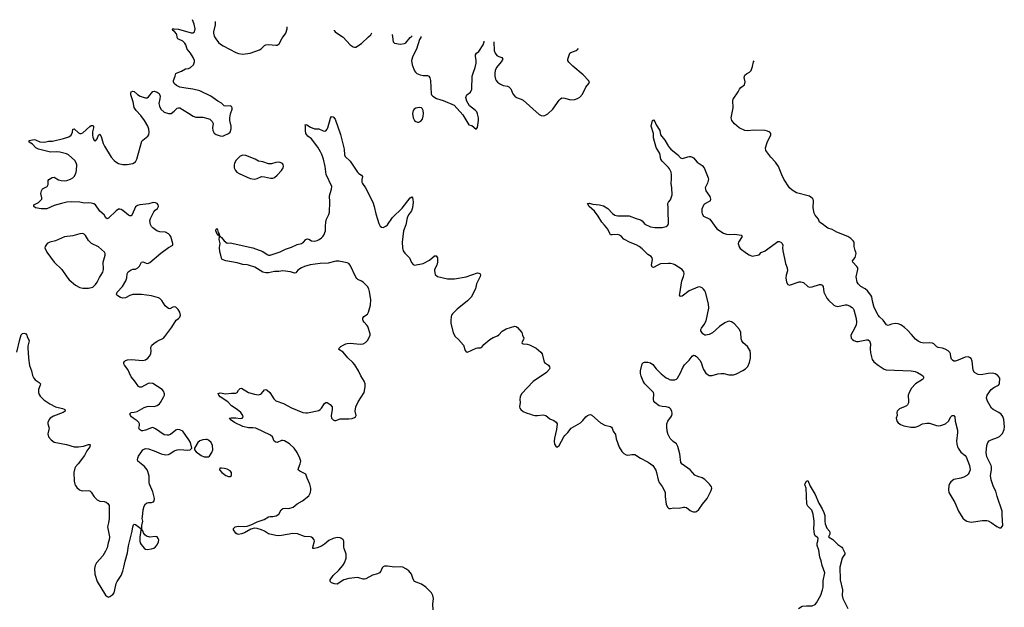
# Model space of a CAD drawing. Header units: inches. Extents: x 1246200 to 1417275, y 606399 to 671266.
# Tile 11 of 63: x 1260929 to 1274696, y 662027 to 670240. Entities that reach past the tile are written whole.
import ezdxf

# ---------------------------------------------------------------- set-up
doc = ezdxf.new("R2010")
doc.units = ezdxf.units.IN
doc.header["$MEASUREMENT"] = 0
for name, color, linetype in [('B2666', 7, 'Continuous'), ('B2667', 7, 'Continuous'), ('B2676', 7, 'Continuous')]:
    doc.layers.add(name, color=color, linetype=linetype)

msp = doc.modelspace()

# ---------------------------------------------------------------- linework, layer by layer
at = {"layer": 'B2666', "color": 6}
for points, elevation in [([(1260888, 665592), (1260930, 665770), (1260950, 665834), (1260970, 665854), (1260990, 665859), (1261010, 665855), (1261029, 665830), (1261034, 665810), (1261062, 665750), (1261043, 665677), (1261041, 665650), (1261049, 665589), (1261050, 665510), (1261068, 665408), (1261094, 665334), (1261110, 665269), (1261128, 665230), (1261147, 665207), (1261202, 665170), (1261219, 665150), (1261217, 665130), (1261193, 665070), (1261191, 665030), (1261201, 665001), (1261217, 664977), (1261268, 664928), (1261351, 664870), (1261430, 664829), (1261527, 664807), (1261550, 664797), (1261561, 664790), (1261567, 664770), (1261536, 664750), (1261400, 664700), (1261357, 664670), (1261339, 664650), (1261324, 664610), (1261324, 664590), (1261340, 664530), (1261338, 664510), (1261322, 664450), (1261332, 664410), (1261367, 664367), (1261410, 664336), (1261582, 664302), (1261690, 664270), (1261750, 664268), (1261821, 664279), (1261890, 664302), (1261910, 664303), (1261916, 664296), (1261910, 664270), (1261870, 664212), (1261833, 664147), (1261748, 664032), (1261709, 663990), (1261698, 663970), (1261688, 663910), (1261689, 663790), (1261698, 663750), (1261708, 663728), (1261730, 663702), (1261765, 663670), (1261790, 663658), (1261810, 663654), (1261890, 663659), (1261910, 663655), (1261930, 663637), (1261972, 663570), (1262013, 663530), (1262050, 663510), (1262110, 663505), (1262137, 663497), (1262160, 663480), (1262178, 663450), (1262182, 663430), (1262179, 663270), (1262173, 663210), (1262158, 663150), (1262183, 663010), (1262180, 662970), (1262165, 662930), (1262150, 662859), (1262130, 662810), (1262090, 662745), (1262004, 662650), (1261984, 662610), (1261975, 662570), (1261980, 662490), (1262012, 662390), (1262130, 662195), (1262150, 662177), (1262170, 662171), (1262190, 662176), (1262230, 662206), (1262248, 662230), (1262260, 662270), (1262278, 662362), (1262290, 662390), (1262349, 662471), (1262370, 662530), (1262387, 662590), (1262402, 662670), (1262438, 662790), (1262450, 662886), (1262502, 663090), (1262510, 663152), (1262521, 663179), (1262530, 663187), (1262550, 663185), (1262622, 663130), (1262625, 663105), (1262610, 663006), (1262610, 662952), (1262614, 662930), (1262626, 662906), (1262670, 662853), (1262690, 662842), (1262710, 662837), (1262770, 662846), (1262804, 662856), (1262830, 662871), (1262850, 662899), (1262870, 662942), (1262874, 662970), (1262867, 662990), (1262851, 663011), (1262830, 663017), (1262750, 663008), (1262702, 663022), (1262679, 663039), (1262659, 663070), (1262650, 663098), (1262635, 663115), (1262635, 663170), (1262650, 663230), (1262643, 663270), (1262644, 663290), (1262657, 663390), (1262670, 663440), (1262688, 663472), (1262710, 663486), (1262731, 663491), (1262770, 663492), (1262798, 663502), (1262810, 663515), (1262814, 663546), (1262790, 663641), (1262743, 663750), (1262739, 663770), (1262739, 663859), (1262723, 663923), (1262710, 663950), (1262676, 663996), (1262583, 664070), (1262577, 664090), (1262579, 664110), (1262590, 664138), (1262630, 664202), (1262650, 664226), (1262690, 664245), (1262730, 664243), (1262810, 664215), (1262908, 664170), (1262970, 664159), (1263010, 664163), (1263026, 664170), (1263090, 664215), (1263130, 664230), (1263170, 664232), (1263278, 664222), (1263313, 664227), (1263335, 664250), (1263318, 664330), (1263294, 664370), (1263210, 664488), (1263170, 664508), (1263130, 664510), (1263110, 664503), (1263038, 664442), (1263010, 664433), (1262990, 664432), (1262950, 664440), (1262830, 664521), (1262790, 664539), (1262770, 664537), (1262690, 664501), (1262652, 664492), (1262630, 664494), (1262603, 664510), (1262595, 664530), (1262606, 664570), (1262605, 664590), (1262596, 664610), (1262570, 664635), (1262514, 664670), (1262492, 664690), (1262477, 664710), (1262471, 664730), (1262490, 664749), (1262530, 664754), (1262570, 664766), (1262670, 664819), (1262710, 664834), (1262730, 664837), (1262810, 664833), (1262853, 664847), (1262883, 664870), (1262900, 664890), (1262946, 664974), (1262953, 664990), (1262954, 665010), (1262939, 665050), (1262923, 665070), (1262790, 665153), (1262750, 665159), (1262725, 665155), (1262630, 665102), (1262610, 665102), (1262590, 665114), (1262540, 665190), (1262487, 665250), (1262442, 665350), (1262395, 665410), (1262384, 665430), (1262386, 665450), (1262396, 665464), (1262410, 665475), (1262435, 665485), (1262490, 665490), (1262650, 665477), (1262690, 665487), (1262723, 665510), (1262745, 665535), (1262763, 665570), (1262768, 665610), (1262762, 665650), (1262766, 665670), (1262778, 665690), (1262805, 665715), (1262850, 665747), (1262938, 665790), (1262960, 665810), (1263058, 665942), (1263119, 666041), (1263150, 666062), (1263170, 666082), (1263177, 666110), (1263170, 666154), (1263147, 666190), (1263110, 666222), (1263090, 666227), (1263070, 666223), (1263030, 666200), (1263010, 666203), (1262990, 666215), (1262962, 666242), (1262916, 666316), (1262890, 666342), (1262870, 666353), (1262770, 666382), (1262630, 666401), (1262510, 666398), (1262470, 666385), (1262410, 666353), (1262370, 666348), (1262338, 666358), (1262299, 666379), (1262287, 666390), (1262284, 666404), (1262293, 666430), (1262367, 666510), (1262415, 666590), (1262428, 666630), (1262433, 666690), (1262445, 666715), (1262490, 666745), (1262510, 666751), (1262550, 666753), (1262580, 666770), (1262606, 666794), (1262631, 666850), (1262650, 666857), (1262710, 666832), (1262730, 666835), (1262750, 666845), (1262901, 666979), (1263010, 667056), (1263069, 667090), (1263072, 667110), (1263040, 667210), (1263029, 667230), (1263010, 667249), (1262970, 667270), (1262890, 667276), (1262848, 667288), (1262789, 667329), (1262771, 667351), (1262757, 667377), (1262749, 667429), (1262758, 667462), (1262805, 667555), (1262823, 667577), (1262857, 667603), (1262870, 667630), (1262865, 667650), (1262849, 667670), (1262830, 667680), (1262796, 667684), (1262736, 667664), (1262610, 667654), (1262575, 667645), (1262550, 667624), (1262504, 667516), (1262490, 667499), (1262470, 667498), (1262450, 667506), (1262370, 667574), (1262350, 667586), (1262330, 667591), (1262310, 667590), (1262276, 667570), (1262170, 667465), (1262150, 667456), (1262132, 667472), (1262110, 667514), (1262050, 667566), (1261991, 667651), (1261967, 667667), (1261930, 667677), (1261890, 667681), (1261830, 667675), (1261770, 667689), (1261650, 667695), (1261589, 667689), (1261513, 667673), (1261410, 667643), (1261310, 667598), (1261230, 667595), (1261150, 667610), (1261127, 667630), (1261129, 667650), (1261193, 667687), (1261237, 667730), (1261238, 667750), (1261227, 667810), (1261232, 667850), (1261250, 667874), (1261314, 667910), (1261325, 667935), (1261325, 667990), (1261336, 668004), (1261385, 668035), (1261410, 668039), (1261470, 668002), (1261510, 667990), (1261550, 667987), (1261590, 667990), (1261639, 668010), (1261670, 668030), (1261689, 668050), (1261714, 668090), (1261724, 668130), (1261728, 668210), (1261720, 668240), (1261702, 668270), (1261610, 668352), (1261584, 668364), (1261490, 668387), (1261450, 668392), (1261358, 668390), (1261190, 668431), (1261156, 668450), (1261110, 668502), (1261063, 668530), (1261061, 668550), (1261130, 668565), (1261150, 668562), (1261213, 668533), (1261274, 668526), (1261330, 668540), (1261390, 668543), (1261542, 668578), (1261617, 668603), (1261650, 668628), (1261666, 668670), (1261670, 668711), (1261690, 668715), (1261750, 668659), (1261770, 668648), (1261790, 668647), (1261810, 668657), (1261910, 668745), (1261930, 668759), (1261950, 668761), (1261960, 668750), (1261961, 668730), (1261947, 668673), (1261945, 668625), (1261950, 668596), (1261970, 668553), (1261990, 668547), (1262010, 668575), (1262030, 668625), (1262050, 668642), (1262070, 668608), (1262096, 668510), (1262114, 668470), (1262210, 668317), (1262250, 668273), (1262273, 668253), (1262310, 668232), (1262370, 668217), (1262430, 668215), (1262512, 668228), (1262546, 668254), (1262568, 668292), (1262639, 668541), (1262650, 668556), (1262721, 668610), (1262733, 668630), (1262740, 668670), (1262734, 668710), (1262719, 668750), (1262673, 668830), (1262623, 668903), (1262558, 668970), (1262529, 669011), (1262514, 669090), (1262482, 669190), (1262482, 669210), (1262490, 669230), (1262510, 669242), (1262530, 669237), (1262576, 669196), (1262613, 669173), (1262670, 669150), (1262690, 669147), (1262710, 669149), (1262730, 669160), (1262790, 669235), (1262810, 669241), (1262850, 669229), (1262878, 669210), (1262892, 669170), (1262890, 669134), (1262876, 669070), (1262884, 669030), (1262904, 668990), (1262950, 668949), (1263010, 668927), (1263046, 668930), (1263090, 668960), (1263130, 669001), (1263150, 669010), (1263170, 669008), (1263290, 668935), (1263353, 668890), (1263390, 668879), (1263490, 668876), (1263560, 668860), (1263588, 668848), (1263619, 668819), (1263632, 668790), (1263627, 668730), (1263629, 668690), (1263650, 668654), (1263674, 668634), (1263730, 668615), (1263770, 668614), (1263790, 668619), (1263850, 668650), (1263870, 668670), (1263887, 668713), (1263887, 668750), (1263869, 668830), (1263865, 668870), (1263875, 668925), (1263902, 668990), (1263902, 669010), (1263890, 669028), (1263870, 669034), (1263810, 669031), (1263790, 669038), (1263750, 669071), (1263700, 669100), (1263601, 669170), (1263450, 669247), (1263351, 669271), (1263250, 669283), (1263170, 669298), (1263120, 669320), (1263090, 669350), (1263081, 669370), (1263079, 669390), (1263104, 669450), (1263114, 669490), (1263130, 669499), (1263190, 669518), (1263247, 669553), (1263290, 669559), (1263317, 669570), (1263357, 669610), (1263372, 669650), (1263371, 669670), (1263355, 669710), (1263319, 669770), (1263269, 669829), (1263251, 669890), (1263240, 669910), (1263210, 669938), (1263138, 669970), (1263131, 669991), (1263130, 670000)], 1200), ([(1263655, 670000), (1263670, 669970), (1263710, 669921), (1263736, 669896), (1263773, 669873), (1263950, 669779), (1263990, 669765), (1264050, 669758), (1264150, 669774), (1264281, 669819), (1264306, 669834), (1264350, 669877), (1264372, 669888), (1264410, 669893), (1264510, 669882), (1264530, 669884), (1264557, 669903), (1264599, 669981), (1264613, 670000)], 1200), ([(1265441, 670000), (1265450, 669994), (1265550, 669887), (1265590, 669860), (1265610, 669854), (1265630, 669858), (1265710, 669905), (1265806, 670000)], 1200), ([(1266143, 670000), (1266150, 669930), (1266170, 669910), (1266250, 669896), (1266310, 669905), (1266330, 669915), (1266390, 669989), (1266402, 670000)], 1200), ([(1266538, 670000), (1266536, 669990), (1266518, 669962), (1266478, 669830), (1266424, 669730), (1266409, 669670), (1266417, 669610), (1266450, 669526), (1266465, 669505), (1266483, 669490), (1266530, 669468), (1266570, 669458), (1266630, 669460), (1266650, 669450), (1266665, 669425), (1266674, 669390), (1266684, 669204), (1266689, 669189), (1266704, 669170), (1266757, 669137), (1266850, 669112), (1267004, 669044), (1267123, 668910), (1267210, 668771), (1267250, 668759), (1267310, 668711), (1267329, 668731), (1267342, 668830), (1267343, 668870), (1267330, 668924), (1267320, 668950), (1267304, 668970), (1267216, 669036), (1267180, 669100), (1267168, 669152), (1267179, 669190), (1267232, 669228), (1267250, 669268), (1267257, 669450), (1267268, 669492), (1267298, 669570), (1267312, 669632), (1267312, 669670), (1267301, 669730), (1267304, 669750), (1267318, 669770), (1267350, 669797), (1267409, 669890), (1267422, 669930), (1267422, 669940)], 1200), ([(1267556, 669930), (1267565, 669810), (1267577, 669770), (1267601, 669741), (1267630, 669724), (1267670, 669710), (1267684, 669690), (1267660, 669650), (1267596, 669570), (1267578, 669530), (1267570, 669490), (1267570, 669450), (1267580, 669410), (1267590, 669390), (1267610, 669365), (1267650, 669337), (1267690, 669322), (1267750, 669311), (1267770, 669301), (1267794, 669274), (1267823, 669203), (1267850, 669170), (1267874, 669154), (1267941, 669130), (1267970, 669113), (1268190, 668913), (1268220, 668900), (1268250, 668898), (1268270, 668903), (1268314, 668926), (1268381, 668990), (1268470, 669116), (1268490, 669135), (1268510, 669146), (1268550, 669145), (1268630, 669121), (1268690, 669125), (1268730, 669139), (1268762, 669158), (1268800, 669200), (1268844, 669296), (1268887, 669350), (1268895, 669370), (1268884, 669390), (1268809, 669469), (1268661, 669590), (1268606, 669646), (1268594, 669670), (1268595, 669690), (1268622, 669770), (1268637, 669783), (1268710, 669811), (1268731, 669830), (1268737, 669843)], 1200), ([(1266711, 661990), (1266705, 662070), (1266716, 662150), (1266705, 662190), (1266685, 662230), (1266607, 662307), (1266549, 662349), (1266448, 662390), (1266430, 662420), (1266409, 662490), (1266370, 662535), (1266330, 662566), (1266288, 662588), (1266250, 662592), (1266169, 662589), (1266070, 662600), (1266030, 662600), (1266010, 662593), (1265999, 662581), (1265978, 662530), (1265959, 662510), (1265930, 662496), (1265863, 662477), (1265770, 662424), (1265750, 662419), (1265730, 662420), (1265670, 662439), (1265650, 662442), (1265531, 662431), (1265459, 662410), (1265370, 662351), (1265330, 662354), (1265290, 662370), (1265271, 662390), (1265272, 662410), (1265312, 662470), (1265390, 662547), (1265446, 662610), (1265470, 662651), (1265493, 662713), (1265493, 662770), (1265464, 662850), (1265461, 662870), (1265462, 662930), (1265459, 662950), (1265450, 662970), (1265430, 662990), (1265410, 662998), (1265370, 663002), (1265310, 662987), (1265250, 662959), (1265192, 662910), (1265150, 662883), (1265090, 662858), (1265047, 662847), (1265030, 662850), (1265027, 662867), (1265050, 662950), (1265047, 662970), (1265030, 662994), (1265010, 663007), (1264990, 663013), (1264910, 663017), (1264815, 663055), (1264750, 663057), (1264589, 663031), (1264550, 663027), (1264510, 663030), (1264410, 663056), (1264350, 663093), (1264310, 663110), (1264250, 663128), (1264210, 663133), (1264162, 663118), (1264070, 663068), (1264030, 663053), (1263987, 663047), (1263970, 663050), (1263950, 663065), (1263919, 663110), (1263918, 663130), (1263941, 663150), (1263990, 663162), (1264070, 663156), (1264110, 663161), (1264177, 663183), (1264250, 663224), (1264346, 663254), (1264410, 663290), (1264430, 663294), (1264470, 663294), (1264515, 663305), (1264550, 663329), (1264587, 663390), (1264610, 663407), (1264649, 663411), (1264690, 663409), (1264752, 663428), (1264810, 663473), (1264884, 663516), (1264970, 663584), (1264995, 663630), (1265002, 663670), (1265001, 663690), (1264986, 663750), (1264947, 663830), (1264930, 663890), (1264848, 663928), (1264824, 663950), (1264825, 663970), (1264852, 664032), (1264859, 664070), (1264847, 664110), (1264808, 664190), (1264769, 664250), (1264701, 664310), (1264630, 664352), (1264610, 664358), (1264590, 664357), (1264530, 664329), (1264510, 664333), (1264489, 664350), (1264462, 664410), (1264434, 664434), (1264230, 664530), (1264190, 664537), (1264130, 664537), (1264050, 664554), (1263934, 664610), (1263874, 664650), (1263864, 664670), (1263885, 664675), (1263950, 664676), (1264010, 664667), (1264040, 664670), (1264055, 664690), (1264050, 664710), (1264019, 664750), (1263972, 664792), (1263890, 664843), (1263838, 664898), (1263730, 664970), (1263712, 664990), (1263702, 665010), (1263705, 665015), (1263730, 665025), (1263809, 665011), (1263890, 665020), (1263950, 665018), (1263971, 665030), (1263990, 665062), (1264010, 665085), (1264030, 665088), (1264130, 665029), (1264210, 665004), (1264270, 664997), (1264296, 665004), (1264310, 665015), (1264350, 665066), (1264370, 665071), (1264390, 665063), (1264427, 665030), (1264481, 664941), (1264511, 664911), (1264617, 664877), (1264730, 664816), (1264890, 664750), (1264930, 664744), (1264955, 664745), (1265110, 664780), (1265130, 664790), (1265149, 664810), (1265190, 664876), (1265210, 664889), (1265230, 664889), (1265270, 664863), (1265297, 664830), (1265300, 664790), (1265284, 664704), (1265290, 664670), (1265310, 664649), (1265330, 664640), (1265350, 664639), (1265410, 664659), (1265530, 664659), (1265576, 664664), (1265610, 664678), (1265624, 664690), (1265633, 664710), (1265618, 664770), (1265628, 664830), (1265661, 664899), (1265746, 665030), (1265761, 665110), (1265758, 665150), (1265745, 665190), (1265700, 665260), (1265667, 665330), (1265615, 665415), (1265586, 665450), (1265515, 665515), (1265453, 665593), (1265389, 665630), (1265394, 665650), (1265417, 665670), (1265450, 665692), (1265490, 665710), (1265510, 665716), (1265550, 665717), (1265690, 665707), (1265730, 665709), (1265764, 665730), (1265797, 665763), (1265827, 665830), (1265831, 665850), (1265796, 665950), (1265784, 665970), (1265744, 666010), (1265732, 666030), (1265726, 666054), (1265729, 666070), (1265740, 666090), (1265790, 666126), (1265808, 666150), (1265835, 666250), (1265837, 666323), (1265820, 666440), (1265810, 666476), (1265793, 666510), (1265730, 666573), (1265710, 666587), (1265659, 666610), (1265643, 666623), (1265630, 666640), (1265551, 666810), (1265530, 666832), (1265510, 666843), (1265390, 666863), (1265350, 666864), (1265244, 666836), (1265130, 666831), (1264990, 666814), (1264910, 666790), (1264867, 666773), (1264820, 666740), (1264790, 666703), (1264770, 666697), (1264717, 666717), (1264610, 666732), (1264550, 666721), (1264490, 666722), (1264410, 666703), (1264370, 666702), (1264330, 666709), (1264219, 666779), (1264130, 666810), (1264110, 666815), (1264050, 666819), (1263970, 666843), (1263810, 666870), (1263762, 666890), (1263749, 666909), (1263743, 666950), (1263727, 666993), (1263723, 667057), (1263730, 667110), (1263717, 667170), (1263725, 667205), (1263723, 667217), (1263730, 667218), (1263740, 667200), (1263750, 667195), (1263788, 667148), (1263830, 667115), (1263870, 667122), (1264190, 667053), (1264330, 667000), (1264390, 666956), (1264410, 666949), (1264430, 666948), (1264570, 666994), (1264646, 667034), (1264730, 667062), (1264810, 667096), (1264870, 667114), (1264897, 667130), (1264930, 667166), (1264950, 667176), (1264970, 667174), (1265010, 667150), (1265050, 667145), (1265090, 667156), (1265117, 667170), (1265148, 667190), (1265168, 667210), (1265182, 667230), (1265207, 667290), (1265204, 667356), (1265211, 667410), (1265221, 667450), (1265250, 667517), (1265259, 667550), (1265265, 667690), (1265262, 667778), (1265268, 667812), (1265288, 667870), (1265291, 667910), (1265214, 668074), (1265200, 668190), (1265178, 668290), (1265155, 668355), (1265135, 668395), (1265096, 668456), (1265010, 668575), (1264960, 668610), (1264942, 668630), (1264931, 668650), (1264923, 668690), (1264924, 668750), (1264919, 668770), (1264930, 668775), (1264945, 668770), (1264996, 668736), (1265050, 668716), (1265110, 668713), (1265174, 668686), (1265190, 668682), (1265210, 668686), (1265228, 668710), (1265236, 668730), (1265275, 668865), (1265290, 668885), (1265310, 668883), (1265338, 668850), (1265416, 668636), (1265465, 668430), (1265472, 668350), (1265479, 668330), (1265550, 668261), (1265650, 668108), (1265670, 668088), (1265709, 668069), (1265723, 668050), (1265714, 668006), (1265715, 667970), (1265723, 667950), (1265764, 667890), (1265866, 667690), (1265887, 667630), (1265907, 667527), (1265930, 667451), (1265951, 667390), (1265970, 667354), (1265990, 667339), (1266010, 667337), (1266050, 667355), (1266070, 667373), (1266143, 667477), (1266275, 667605), (1266390, 667752), (1266410, 667764), (1266420, 667750), (1266428, 667728), (1266432, 667690), (1266423, 667610), (1266405, 667570), (1266366, 667514), (1266348, 667472), (1266327, 667373), (1266296, 667290), (1266275, 667130), (1266282, 667050), (1266290, 667010), (1266315, 666975), (1266378, 666910), (1266406, 666846), (1266430, 666816), (1266450, 666808), (1266570, 666833), (1266659, 666881), (1266730, 666939), (1266750, 666938), (1266770, 666910), (1266772, 666850), (1266763, 666810), (1266731, 666750), (1266728, 666728), (1266740, 666680), (1266770, 666649), (1266910, 666620), (1267010, 666620), (1267173, 666647), (1267330, 666700), (1267350, 666696), (1267366, 666686), (1267370, 666670), (1267368, 666650), (1267318, 666550), (1267300, 666480), (1267240, 666360), (1267189, 666311), (1267045, 666195), (1266980, 666130), (1266967, 666110), (1266961, 666090), (1266956, 666036), (1266958, 665998), (1266990, 665865), (1267019, 665810), (1267063, 665770), (1267135, 665690), (1267157, 665617), (1267170, 665598), (1267190, 665591), (1267310, 665648), (1267330, 665654), (1267370, 665654), (1267390, 665664), (1267419, 665701), (1267502, 665770), (1267550, 665798), (1267610, 665821), (1267630, 665836), (1267674, 665886), (1267730, 665921), (1267850, 665955), (1267870, 665953), (1267890, 665940), (1267948, 665870), (1267958, 665830), (1267977, 665790), (1267975, 665770), (1267948, 665730), (1267954, 665714), (1267969, 665709), (1268026, 665706), (1268056, 665696), (1268150, 665650), (1268215, 665595), (1268236, 665570), (1268256, 665470), (1268266, 665450), (1268322, 665410), (1268338, 665390), (1268341, 665370), (1268333, 665350), (1268295, 665310), (1268110, 665185), (1267947, 665010), (1267928, 664970), (1267924, 664930), (1267928, 664890), (1267917, 664830), (1267922, 664810), (1267934, 664790), (1267970, 664764), (1268010, 664744), (1268070, 664728), (1268096, 664716), (1268130, 664710), (1268170, 664710), (1268250, 664717), (1268286, 664710), (1268342, 664662), (1268398, 664638), (1268430, 664614), (1268442, 664590), (1268435, 664510), (1268405, 664390), (1268401, 664350), (1268408, 664308), (1268430, 664271), (1268450, 664271), (1268470, 664287), (1268538, 664410), (1268552, 664430), (1268594, 664470), (1268641, 664530), (1268770, 664606), (1268804, 664636), (1268846, 664690), (1268870, 664709), (1268890, 664718), (1268910, 664720), (1268930, 664713), (1269050, 664604), (1269112, 664572), (1269190, 664555), (1269204, 664544), (1269214, 664530), (1269228, 664488), (1269261, 664441), (1269270, 664381), (1269310, 664263), (1269346, 664206), (1269375, 664175), (1269410, 664158), (1269430, 664155), (1269490, 664165), (1269530, 664161), (1269610, 664112), (1269717, 664057), (1269780, 664010), (1269823, 663943), (1269834, 663910), (1269854, 663810), (1269870, 663771), (1269910, 663717), (1269950, 663646), (1269955, 663630), (1269956, 663570), (1269968, 663468), (1269988, 663428), (1270000, 663415)], 1100), ([(1270000, 668174), (1269979, 668199), (1269910, 668264), (1269893, 668290), (1269878, 668370), (1269830, 668455), (1269791, 668589), (1269789, 668650), (1269760, 668750), (1269779, 668830), (1269790, 668841), (1269810, 668815), (1269830, 668770), (1269878, 668690), (1269890, 668630), (1269950, 668558), (1269995, 668475), (1270000, 668469)], 1100), ([(1270000, 666831), (1269890, 666826), (1269850, 666810), (1269790, 666777), (1269770, 666781), (1269765, 666810), (1269775, 666890), (1269771, 666911), (1269758, 666930), (1269710, 666957), (1269630, 667039), (1269590, 667070), (1269550, 667091), (1269464, 667124), (1269374, 667174), (1269341, 667210), (1269315, 667230), (1269290, 667238), (1269211, 667231), (1269190, 667234), (1269178, 667250), (1269151, 667310), (1269107, 667367), (1269066, 667410), (1269016, 667496), (1268964, 667564), (1268890, 667630), (1268870, 667670), (1268890, 667676), (1268943, 667663), (1269038, 667650), (1269090, 667636), (1269150, 667599), (1269218, 667530), (1269250, 667509), (1269270, 667501), (1269290, 667498), (1269450, 667497), (1269550, 667461), (1269610, 667444), (1269632, 667430), (1269670, 667384), (1269750, 667344), (1269810, 667334), (1269910, 667337), (1269966, 667350), (1269991, 667369), (1269999, 667390), (1270000, 667402)], 1100), ([(1270000, 667459), (1269997, 667503), (1269997, 667610), (1269991, 667670), (1270000, 667689)], 1100), ([(1270000, 664822), (1269970, 664831), (1269910, 664832), (1269870, 664842), (1269811, 664891), (1269796, 664910), (1269791, 664931), (1269796, 665010), (1269789, 665030), (1269670, 665151), (1269644, 665190), (1269619, 665259), (1269610, 665295), (1269608, 665330), (1269630, 665428), (1269650, 665450), (1269667, 665453), (1269710, 665455), (1269750, 665443), (1269781, 665421), (1269830, 665360), (1269900, 665290), (1269970, 665234), (1270000, 665219)], 1100), ([(1270000, 664434), (1269998, 664438), (1269981, 664490), (1269976, 664550), (1269977, 664590), (1269991, 664630), (1270000, 664641)], 1100)]:
    msp.add_lwpolyline(points, dxfattribs=dict(at, elevation=elevation))
for points, elevation in [([(1266513, 669013), (1266470, 669003), (1266445, 668990), (1266429, 668970), (1266423, 668930), (1266429, 668870), (1266450, 668833), (1266470, 668817), (1266490, 668808), (1266510, 668808), (1266538, 668822), (1266559, 668850), (1266570, 668890), (1266573, 668930), (1266571, 668970), (1266557, 668997), (1266546, 669006)], 1200), ([(1264050, 668345), (1264010, 668331), (1263953, 668270), (1263934, 668230), (1263928, 668210), (1263928, 668170), (1263945, 668130), (1263964, 668110), (1263996, 668090), (1264150, 668022), (1264210, 668009), (1264250, 668021), (1264310, 668048), (1264350, 668043), (1264435, 668025), (1264470, 668027), (1264490, 668035), (1264530, 668066), (1264591, 668130), (1264613, 668170), (1264618, 668190), (1264615, 668215), (1264603, 668230), (1264570, 668245), (1264550, 668247), (1264510, 668243), (1264450, 668224), (1264410, 668226), (1264330, 668253), (1264270, 668264), (1264223, 668290), (1264090, 668341)], 1200), ([(1263717, 667223), (1263710, 667224), (1263699, 667239), (1263690, 667241), (1263670, 667289), (1263677, 667310), (1263690, 667323), (1263705, 667265), (1263716, 667244)], 1100), ([(1261810, 667251), (1261770, 667249), (1261670, 667219), (1261554, 667206), (1261430, 667149), (1261351, 667129), (1261315, 667110), (1261284, 667070), (1261281, 667050), (1261308, 666990), (1261413, 666853), (1261516, 666750), (1261587, 666647), (1261623, 666603), (1261710, 666531), (1261770, 666498), (1261810, 666488), (1261890, 666489), (1261950, 666503), (1261990, 666537), (1262014, 666570), (1262044, 666636), (1262090, 666710), (1262101, 666750), (1262098, 666850), (1262126, 666950), (1262125, 666970), (1262114, 666990), (1262030, 667064), (1261934, 667114), (1261913, 667130), (1261893, 667153), (1261850, 667223), (1261830, 667242)], 1300), ([(1263530, 664374), (1263490, 664369), (1263450, 664354), (1263421, 664330), (1263374, 664250), (1263371, 664230), (1263398, 664198), (1263466, 664150), (1263510, 664132), (1263550, 664128), (1263570, 664130), (1263581, 664139), (1263616, 664190), (1263630, 664230), (1263624, 664290), (1263604, 664330), (1263570, 664361), (1263550, 664371)], 1200), ([(1263750, 663973), (1263727, 663970), (1263723, 663950), (1263757, 663910), (1263810, 663869), (1263850, 663855), (1263870, 663854), (1263889, 663870), (1263891, 663889), (1263889, 663910), (1263870, 663933), (1263830, 663956), (1263793, 663967)], 1200)]:
    msp.add_lwpolyline(points, close=True, dxfattribs=dict(at, elevation=elevation))
at = {"layer": 'B2667', "color": 6, "elevation": 1200}
for points in [[(1263130, 670000), (1263128, 670030), (1263122, 670042), (1263095, 670075), (1263072, 670090), (1263066, 670106), (1263060, 670110), (1263087, 670113), (1263150, 670106), (1263326, 670054), (1263350, 670055), (1263372, 670068), (1263380, 670090), (1263381, 670110), (1263370, 670176), (1263344, 670240)], [(1263661, 670216), (1263660, 670170), (1263638, 670070), (1263638, 670050), (1263650, 670010), (1263655, 670000)], [(1264613, 670000), (1264650, 670050), (1264670, 670110), (1264671, 670141)], [(1265324, 670093), (1265325, 670090), (1265339, 670070), (1265441, 670000)], [(1265806, 670000), (1265837, 670030), (1265854, 670054)], [(1266139, 670034), (1266143, 670000)], [(1266402, 670000), (1266417, 670013)], [(1266539, 670004), (1266538, 670000)]]:
    msp.add_lwpolyline(points, dxfattribs=at)
at = {"layer": 'B2676', "color": 6}
for points, elevation in [([(1270000, 668469), (1270033, 668430), (1270130, 668350), (1270170, 668308), (1270198, 668302), (1270270, 668325), (1270290, 668327), (1270310, 668326), (1270337, 668317), (1270350, 668309), (1270401, 668250), (1270470, 668204), (1270501, 668170), (1270555, 668030), (1270558, 668010), (1270544, 667956), (1270514, 667890), (1270516, 667870), (1270522, 667850), (1270576, 667770), (1270588, 667730), (1270584, 667710), (1270577, 667703), (1270510, 667664), (1270490, 667646), (1270467, 667590), (1270465, 667545), (1270470, 667526), (1270490, 667495), (1270576, 667450), (1270675, 667315), (1270770, 667257), (1270810, 667242), (1270850, 667236), (1270930, 667242), (1271017, 667230), (1271032, 667210), (1270978, 667130), (1270975, 667110), (1270990, 667067), (1271004, 667044), (1271090, 666979), (1271130, 666953), (1271170, 666936), (1271266, 666954), (1271295, 666985), (1271350, 667010), (1271390, 667036), (1271510, 667127), (1271530, 667138), (1271550, 667139), (1271570, 667129), (1271591, 667111), (1271601, 667090), (1271596, 667050), (1271598, 667010), (1271624, 666904), (1271635, 666830), (1271660, 666770), (1271664, 666730), (1271646, 666670), (1271640, 666630), (1271650, 666571), (1271670, 666539), (1271690, 666530), (1271826, 666574), (1271850, 666578), (1271886, 666566), (1271950, 666510), (1271970, 666501), (1272010, 666504), (1272110, 666537), (1272130, 666537), (1272149, 666529), (1272163, 666510), (1272174, 666430), (1272214, 666350), (1272238, 666318), (1272310, 666250), (1272330, 666239), (1272370, 666233), (1272470, 666256), (1272496, 666256), (1272530, 666242), (1272570, 666217), (1272582, 666202), (1272590, 666187), (1272622, 666062), (1272630, 666010), (1272623, 665977), (1272607, 665933), (1272551, 665830), (1272556, 665790), (1272571, 665770), (1272590, 665757), (1272630, 665743), (1272650, 665740), (1272770, 665765), (1272790, 665764), (1272812, 665752), (1272823, 665710), (1272819, 665641), (1272823, 665583), (1272850, 665491), (1272870, 665460), (1272930, 665410), (1273017, 665357), (1273045, 665345), (1273394, 665334), (1273450, 665322), (1273482, 665310), (1273538, 665278), (1273559, 665259), (1273566, 665250), (1273567, 665230), (1273560, 665220), (1273550, 665210), (1273453, 665150), (1273400, 665090), (1273374, 665050), (1273353, 664990), (1273356, 664904), (1273354, 664886), (1273342, 664858), (1273330, 664844), (1273310, 664832), (1273230, 664802), (1273198, 664770), (1273193, 664750), (1273196, 664710), (1273184, 664670), (1273194, 664630), (1273210, 664605), (1273242, 664582), (1273290, 664565), (1273390, 664543), (1273450, 664546), (1273490, 664559), (1273550, 664590), (1273610, 664603), (1273650, 664602), (1273747, 664567), (1273770, 664564), (1273807, 664567), (1273871, 664590), (1273913, 664627), (1273950, 664690), (1273968, 664710), (1273990, 664710), (1274002, 664690), (1274010, 664630), (1274041, 664502), (1274043, 664470), (1274029, 664350), (1274031, 664310), (1274041, 664270), (1274050, 664250), (1274090, 664197), (1274150, 664150), (1274164, 664130), (1274207, 664007), (1274217, 663950), (1274206, 663910), (1274191, 663889), (1274170, 663870), (1274130, 663846), (1274090, 663830), (1273990, 663812), (1273950, 663779), (1273928, 663752), (1273919, 663730), (1273916, 663670), (1273922, 663630), (1274006, 663490), (1274055, 663370), (1274114, 663274), (1274150, 663244), (1274170, 663230), (1274230, 663217), (1274390, 663240), (1274450, 663240), (1274470, 663234), (1274510, 663212), (1274590, 663155), (1274630, 663136), (1274650, 663138), (1274673, 663170), (1274664, 663316), (1274667, 663370), (1274596, 663576), (1274575, 663650), (1274546, 663710), (1274511, 663810), (1274504, 663870), (1274517, 663950), (1274517, 663990), (1274511, 664010), (1274452, 664130), (1274442, 664190), (1274449, 664290), (1274463, 664330), (1274485, 664355), (1274510, 664370), (1274600, 664400), (1274630, 664414), (1274670, 664458), (1274692, 664510), (1274696, 664550), (1274691, 664650), (1274676, 664696), (1274650, 664727), (1274620, 664750), (1274542, 664790), (1274515, 664810), (1274459, 664910), (1274445, 664950), (1274456, 664990), (1274510, 665070), (1274550, 665101), (1274613, 665130), (1274629, 665150), (1274631, 665229), (1274620, 665250), (1274606, 665266), (1274570, 665288), (1274530, 665298), (1274470, 665296), (1274370, 665276), (1274330, 665282), (1274310, 665290), (1274281, 665310), (1274262, 665342), (1274245, 665465), (1274230, 665503), (1274210, 665519), (1274188, 665528), (1274150, 665525), (1274050, 665480), (1274010, 665467), (1273990, 665468), (1273970, 665480), (1273957, 665497), (1273946, 665530), (1273944, 665570), (1273935, 665590), (1273910, 665610), (1273870, 665634), (1273830, 665650), (1273770, 665656), (1273750, 665668), (1273710, 665710), (1273690, 665718), (1273650, 665724), (1273570, 665721), (1273530, 665728), (1273490, 665745), (1273453, 665773), (1273400, 665840), (1273342, 665902), (1273299, 665939), (1273250, 665973), (1273210, 665989), (1273170, 665995), (1273116, 665984), (1273070, 665966), (1273050, 665975), (1273000, 666040), (1272950, 666086), (1272932, 666110), (1272878, 666218), (1272852, 666308), (1272845, 666365), (1272831, 666391), (1272784, 666450), (1272750, 666476), (1272690, 666512), (1272650, 666547), (1272637, 666570), (1272625, 666645), (1272647, 666750), (1272646, 666770), (1272632, 666792), (1272580, 666850), (1272573, 666870), (1272610, 666918), (1272623, 666970), (1272621, 666990), (1272612, 667012), (1272598, 667070), (1272596, 667130), (1272583, 667150), (1272550, 667182), (1272510, 667208), (1272355, 667270), (1272288, 667308), (1272230, 667327), (1272210, 667338), (1272150, 667388), (1272110, 667409), (1272099, 667450), (1272050, 667510), (1272037, 667537), (1272023, 667610), (1272027, 667707), (1272021, 667730), (1272010, 667745), (1271970, 667773), (1271790, 667821), (1271730, 667858), (1271690, 667890), (1271612, 668012), (1271584, 668070), (1271538, 668190), (1271497, 668250), (1271430, 668320), (1271362, 668410), (1271357, 668450), (1271378, 668522), (1271429, 668630), (1271429, 668650), (1271418, 668670), (1271383, 668683), (1271350, 668690), (1271190, 668695), (1271110, 668687), (1271070, 668692), (1270988, 668728), (1270924, 668784), (1270887, 668830), (1270879, 668850), (1270878, 668870), (1270903, 669010), (1270901, 669110), (1270905, 669130), (1270976, 669230), (1270992, 669270), (1271010, 669290), (1271061, 669330), (1271074, 669370), (1271059, 669430), (1271070, 669465), (1271090, 669483), (1271134, 669506), (1271155, 669530), (1271175, 669585), (1271190, 669650), (1271196, 669663)], 1100), ([(1270000, 667689), (1270000, 667690), (1270030, 667724), (1270050, 667791), (1270048, 667888), (1270036, 667950), (1270044, 668016), (1270043, 668070), (1270036, 668110), (1270016, 668156), (1270000, 668174)], 1100), ([(1270000, 667402), (1270002, 667430), (1270000, 667459)], 1100), ([(1270000, 665219), (1270010, 665213), (1270030, 665208), (1270090, 665208), (1270110, 665217), (1270124, 665230), (1270170, 665304), (1270202, 665378), (1270226, 665414), (1270290, 665483), (1270330, 665539), (1270350, 665552), (1270370, 665547), (1270390, 665534), (1270440, 665480), (1270457, 665450), (1270474, 665390), (1270490, 665353), (1270521, 665301), (1270554, 665274), (1270570, 665268), (1270610, 665268), (1270690, 665290), (1270736, 665296), (1270774, 665294), (1270842, 665278), (1270910, 665278), (1270950, 665290), (1271042, 665338), (1271078, 665362), (1271110, 665395), (1271133, 665447), (1271147, 665510), (1271149, 665570), (1271140, 665610), (1271119, 665650), (1271103, 665670), (1271044, 665724), (1271025, 665750), (1271018, 665778), (1271012, 665868), (1270992, 665910), (1270924, 665990), (1270879, 666019), (1270850, 666024), (1270830, 666022), (1270790, 666005), (1270715, 665950), (1270615, 665865), (1270570, 665839), (1270522, 665830), (1270510, 665832), (1270480, 665850), (1270452, 665890), (1270452, 665910), (1270461, 665930), (1270501, 665979), (1270525, 666030), (1270563, 666210), (1270558, 666270), (1270516, 666430), (1270508, 666450), (1270490, 666474), (1270470, 666492), (1270450, 666502), (1270430, 666504), (1270410, 666500), (1270290, 666452), (1270190, 666377), (1270170, 666370), (1270156, 666390), (1270159, 666410), (1270189, 666590), (1270211, 666650), (1270220, 666690), (1270215, 666715), (1270190, 666748), (1270090, 666814), (1270070, 666824), (1270030, 666832), (1270000, 666831)], 1100), ([(1270000, 664641), (1270034, 664686), (1270047, 664710), (1270053, 664733), (1270049, 664770), (1270030, 664802), (1270010, 664819), (1270000, 664822)], 1100), ([(1270000, 663415), (1270005, 663410), (1270010, 663406), (1270030, 663406), (1270070, 663416), (1270150, 663411), (1270210, 663427), (1270230, 663427), (1270250, 663423), (1270302, 663382), (1270330, 663368), (1270350, 663362), (1270378, 663362), (1270392, 663368), (1270425, 663395), (1270474, 663470), (1270539, 663550), (1270599, 663661), (1270604, 663690), (1270600, 663710), (1270574, 663750), (1270510, 663814), (1270470, 663837), (1270410, 663854), (1270370, 663872), (1270304, 663950), (1270190, 664028), (1270171, 664050), (1270159, 664170), (1270133, 664273), (1270110, 664310), (1270064, 664344), (1270026, 664386), (1270000, 664434)], 1100), ([(1271816, 662010), (1271870, 662041), (1271930, 662048), (1272010, 662047), (1272050, 662066), (1272070, 662088), (1272130, 662195), (1272154, 662270), (1272161, 662310), (1272164, 662396), (1272185, 662510), (1272148, 662610), (1272135, 662675), (1272116, 662730), (1272104, 662824), (1272080, 662890), (1272077, 662923), (1272090, 662950), (1272092, 662992), (1272084, 663004), (1272050, 663027), (1272041, 663050), (1272033, 663130), (1272039, 663190), (1272037, 663230), (1272024, 663330), (1272003, 663383), (1271950, 663442), (1271936, 663470), (1271927, 663690), (1271910, 663728), (1271907, 663750), (1271928, 663792), (1271950, 663799), (1271980, 663720), (1272050, 663606), (1272104, 663484), (1272150, 663405), (1272173, 663350), (1272184, 663310), (1272184, 663230), (1272193, 663193), (1272215, 663135), (1272250, 663092), (1272258, 663070), (1272255, 663050), (1272239, 663010), (1272296, 662976), (1272370, 662903), (1272425, 662870), (1272435, 662855), (1272450, 662815), (1272468, 662790), (1272464, 662770), (1272441, 662739), (1272428, 662712), (1272394, 662590), (1272401, 662410), (1272431, 662270), (1272430, 662190), (1272436, 662150), (1272510, 662010)], 1000)]:
    msp.add_lwpolyline(points, dxfattribs=dict(at, elevation=elevation))

doc.saveas('drawing.dxf')
